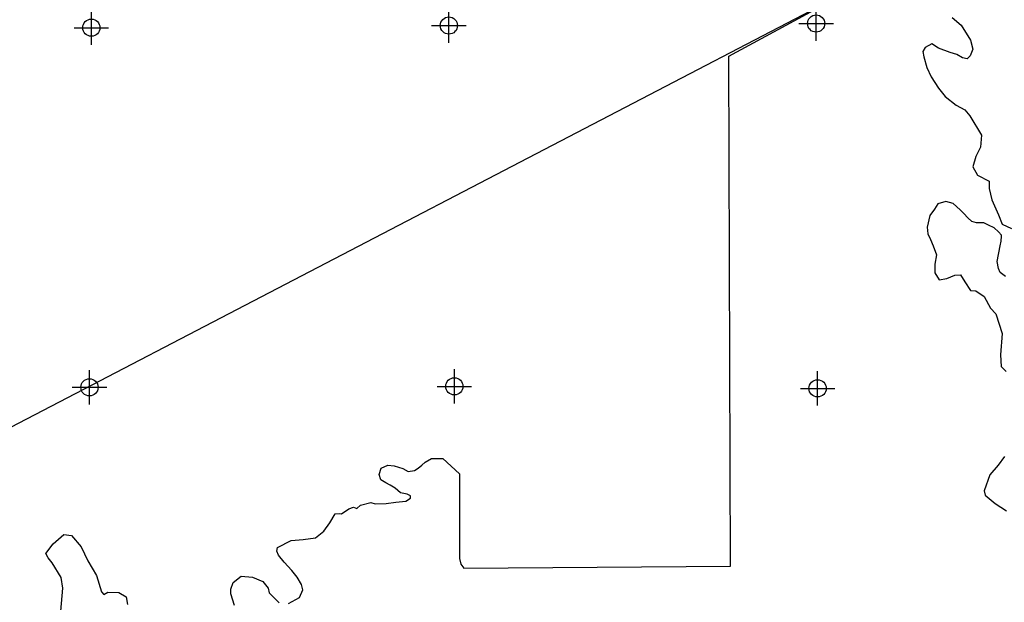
# Model space of a CAD drawing. Extents: x 192051 to 352051, y 710978 to 817615.
# Tile 27 of 85: x 246110 to 260396, y 761125 to 769581. Entities that reach past the tile are written whole.
import ezdxf

# ---------------------------------------------------------------- set-up
doc = ezdxf.new("R2010")
doc.units = 0
doc.header["$LTSCALE"] = 800
doc.header["$PDMODE"] = 34
doc.header["$PDSIZE"] = 250
for name, color, linetype in [('MAJROADS', 9, 'CONTINUOUS'), ('SEC', 2, 'CONTINUOUS'), ('WETDBA', 11, 'CONTINUOUS')]:
    doc.layers.add(name, color=color, linetype=linetype)

msp = doc.modelspace()

# ---------------------------------------------------------------- linework, layer by layer
at = {"layer": 'MAJROADS', "color": 0}
msp.add_lwpolyline([(315710, 770097), (310472, 769985), (305184, 769874), (299871, 769780), (294592, 769703), (289313, 769717), (284009, 769715), (279929, 769763), (278772, 769671), (274892, 769658), (274432, 769737), (274248, 769822), (273814, 770102), (273465, 770465), (273207, 770668), (273015, 770778), (272763, 770846), (269798, 770751), (258426, 770130), (258294, 770083), (245978, 763663)], dxfattribs=at)
at = {"layer": 'SEC', "color": 0}
for p in [(257666, 769525), (247150, 769465), (252337, 769496), (247122, 764245), (252417, 764259), (257687, 764230)]:
    msp.add_point(p, dxfattribs=at)
at = {"layer": 'WETDBA', "color": 0}
for points in [[(250011, 761108), (250168, 761196), (250218, 761304), (250201, 761384), (250137, 761492), (250058, 761588), (249947, 761706), (249866, 761808), (249841, 761867), (249850, 761920), (250050, 762023), (250223, 762038), (250402, 762060), (250525, 762159), (250608, 762279), (250689, 762407), (250756, 762416), (250778, 762411), (250885, 762483), (250952, 762507), (251001, 762485), (251057, 762535), (251203, 762572), (251268, 762556), (251428, 762561), (251567, 762576), (251713, 762591), (251779, 762638), (251778, 762671), (251730, 762693), (251636, 762712), (251559, 762783), (251487, 762827), (251420, 762858), (251351, 762902), (251325, 762980), (251355, 763074), (251452, 763117), (251543, 763106), (251668, 763068), (251748, 763024), (251840, 763038), (251892, 763071), (251943, 763117), (251991, 763157), (252084, 763210), (252248, 763213), (252490, 762990), (252492, 761762), (252510, 761676), (252554, 761618), (256421, 761650), (256398, 769050), (258065, 769958)], [(259641, 769612), (259771, 769503), (259907, 769283), (259939, 769152), (259902, 769055), (259858, 769015), (259789, 769026), (259706, 769077), (259613, 769103), (259443, 769167), (259345, 769231), (259246, 769177), (259214, 769117), (259228, 769040), (259272, 768887), (259335, 768753), (259441, 768586), (259540, 768465), (259696, 768340), (259822, 768274), (259896, 768185), (260063, 767905), (260053, 767729), (259984, 767596), (259942, 767443), (260007, 767325), (260176, 767235), (260179, 767132), (260217, 766966), (260310, 766748), (260366, 766615), (260499, 766552)], [(260413, 765852), (260336, 765913), (260314, 765972), (260292, 766070), (260334, 766298), (260350, 766365), (260357, 766438), (260357, 766456), (260314, 766501), (260249, 766561), (260165, 766599), (260101, 766631), (259994, 766634), (259924, 766651), (259866, 766705), (259808, 766766), (259755, 766822), (259656, 766914), (259546, 766944), (259430, 766909), (259382, 766832), (259317, 766737), (259277, 766570), (259289, 766474), (259327, 766393), (259364, 766298), (259411, 766167), (259389, 766035), (259390, 765905), (259450, 765806), (259563, 765824), (259677, 765874), (259760, 765880), (259823, 765778), (259908, 765651), (259982, 765646), (260102, 765561), (260195, 765393), (260273, 765311), (260367, 765026), (260340, 764717), (260350, 764545), (260424, 764474)], [(260398, 763239), (260309, 763114), (260185, 762975), (260103, 762743), (260118, 762682), (260262, 762560), (260426, 762452)], [(246707, 760995), (246736, 761331), (246711, 761486), (246579, 761700), (246523, 761768), (246487, 761832), (246594, 761975), (246751, 762110), (246863, 762092), (247004, 761928), (247099, 761729), (247224, 761512), (247298, 761277), (247330, 761236), (247388, 761272), (247548, 761265), (247653, 761204), (247676, 761094)], [(249229, 761079), (249173, 761250), (249175, 761315), (249205, 761412), (249325, 761504), (249490, 761491), (249636, 761429), (249716, 761329), (249729, 761260), (249875, 761119)]]:
    msp.add_lwpolyline(points, dxfattribs=at)

doc.saveas('drawing.dxf')
